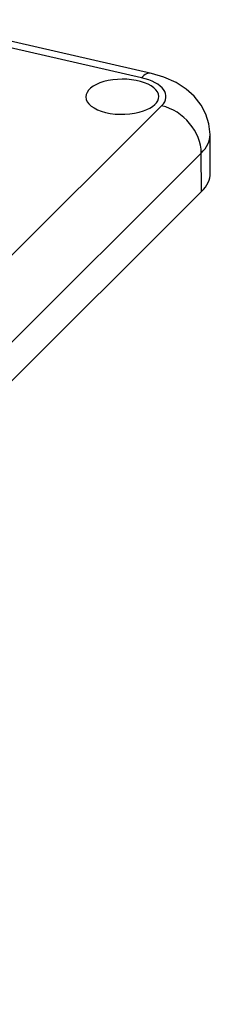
# Model space of a CAD drawing. Extents: x 0 to 594, y 0 to 420.
# Tile 9 of 14: x 198 to 211, y 245 to 312. Entities that reach past the tile are written whole.
import ezdxf

# ---------------------------------------------------------------- set-up
doc = ezdxf.new("R2010")
doc.units = 0
doc.layers.get('0').update_dxf_attribs({"linetype": 'CONTINUOUS'})

msp = doc.modelspace()

# ---------------------------------------------------------------- linework, layer by layer
at = {"color": 7, "ltscale": 0.412732}
msp.add_line((207.418, 308.661), (191.324, 312.34), dxfattribs=at)
at = {"color": 7, "ltscale": 0.395102}
msp.add_line((206.733, 308.367), (191.327, 311.889), dxfattribs=at)
at = {"color": 7}
for p, q in [((152.265, 250.781), (208.123, 306.445)), ((154.98, 247.534), (210.839, 303.198)), ((210.855, 300.568), (154.996, 244.904))]:
    msp.add_line(p, q, dxfattribs=at)
at = {"color": 7, "ltscale": 0.065752}
msp.add_line((211.456, 301.839), (211.44, 304.469), dxfattribs=at)
at = {"color": 7, "ltscale": 0.065753}
msp.add_line((210.855, 300.568), (210.839, 303.198), dxfattribs=at)
at = {"color": 7}
msp.add_lwpolyline([(211.44, 304.469), (211.359, 305.217), (211.158, 305.867), (210.838, 306.482), (210.359, 307.095), (209.805, 307.593), (209.121, 308.034), (208.272, 308.412), (207.418, 308.661)], dxfattribs=at)
for centre, major_axis, ratio, start_param, end_param in [((205.424, 307.062), (2.5, 0.015), 0.481032, 6.283076, 9.424669), ((206.75, 305.737), (-0.669, -2.925), 0.384925, 3.141593, 3.689839), ((205.424, 307.062), (3, 0.018), 0.481032, 5.828633, 7.399429), ((205.424, 307.062), (2.5, 0.015), 0.481032, 3.141484, 5.328633), ((205.424, 307.062), (2.5, 0.015), 0.481032, 5.328633, 6.283076), ((208.14, 303.815), (-2.118, 2.125), 0.787681, 3.81646, 5.387256), ((205.44, 304.432), (6, 0.037), 0.481032, 5.828633, 6.283286), ((205.457, 301.802), (6, 0.037), 0.481032, 5.828633, 6.283286)]:
    msp.add_ellipse(centre, major_axis=major_axis, ratio=ratio, start_param=start_param, end_param=end_param, dxfattribs=at)

doc.saveas('drawing.dxf')
